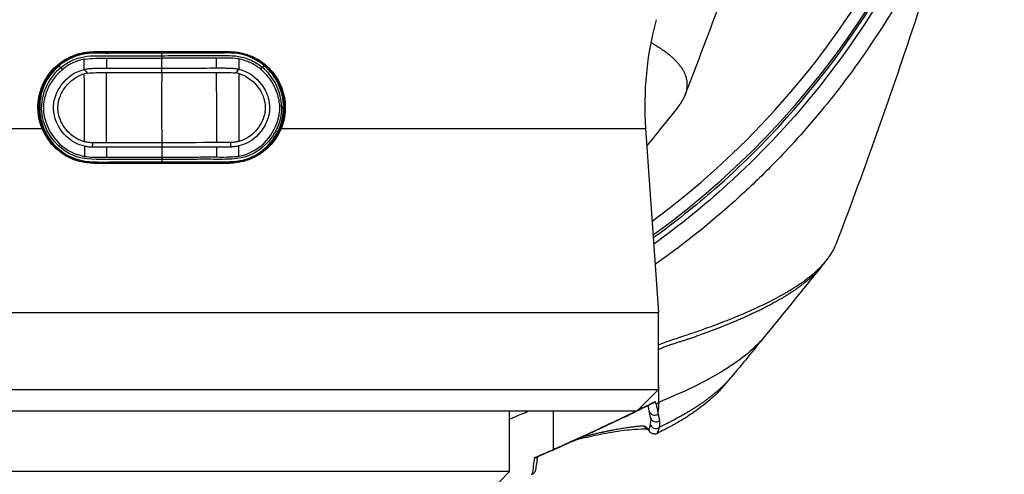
# Model space of a CAD drawing. Header units: millimetres. Extents: x 0 to 5219, y 0 to 2970.
# Tile 122 of 237: x 992 to 1081, y 2429 to 2470. Entities that reach past the tile are written whole.
import ezdxf

# ---------------------------------------------------------------- set-up
doc = ezdxf.new("R2010")
doc.units = ezdxf.units.MM
doc.header["$LTSCALE"] = 0.2

# ---------------------------------------------------------------- blocks, each defined once
blk = doc.blocks.new('A$Cb836f6ea')
for p, q in [((6.15, -232.5), (-6.15, -232.5)), ((-0.004, -232.631), (-0.011, -232.631)), ((46.242, -233.012), (46.242, -233.012)), ((-10.878, -237.561), (-11.045, -237.561)), ((11.04, -237.525), (10.872, -237.525)), ((-43.834, -239.456), (-10.826, -239.456)), ((10.826, -239.456), (43.834, -239.456)), ((43.834, -239.456), (45, -256.134)), ((-6.15, -242.6), (6.15, -242.6)), ((49.125, -248.416), (49.125, -248.416)), ((47.33, -249.84), (47.33, -249.84)), ((45.575, -251.151), (45.575, -251.151)), ((-45, -256.134), (45, -256.134)), ((45, -263.114), (45, -256.134)), ((54.614, -258.305), (54.613, -258.306)), ((-45, -263.114), (45, -263.114)), ((43.064, -265.05), (45, -263.114)), ((45.036, -263.746), (45.036, -263.746)), ((44.064, -264.514), (44.063, -264.513)), ((45.028, -264.046), (45.028, -264.046)), ((45.029, -264.028), (45.029, -264.028)), ((-43.064, -265.05), (43.064, -265.05)), ((31.5, -270.55), (31.5, -265.05)), ((32.261, -265.476), (32.261, -265.475)), ((32.265, -265.475), (32.265, -265.474)), ((32.475, -265.388), (32.475, -265.386)), ((32.974, -265.176), (32.974, -265.179)), ((35.481, -268.542), (35.481, -265.05)), ((35.481, -268.326), (35.481, -268.326)), ((34.043, -269.176), (34.043, -269.177)), ((31.5, -270.55), (-31.5, -270.55)), ((30.5, -271.55), (31.5, -270.55))]:
    blk.add_line(p, q)
for centre, radius, start, end in [((0, -187.5), 76, 305.84798, 39.07552), ((0, -187.5), 74.928, 306.35851, 38.0549), ((73.761, -237.364), 30, 165, 184), ((-3, -234.55), 1.5, 174.13023, 174.13301), ((3, -234.55), 1.5, 6.43785, 6.44002), ((-6.35, -237.55), 1, 130.16896, 130.17143), ((-6.35, -237.55), 0.784, 145.34844, 145.35188), ((6.35, -237.55), 0.784, 35.56042, 35.56376), ((-3, -240.55), 1.5, 187.82363, 187.85169), ((0, -237.05), 5.7, 220.52431, 220.53811), ((0, -237.05), 5.7, 319.65096, 319.66453), ((3, -240.55), 1.5, 352.71867, 352.74687)]:
    blk.add_arc(centre, radius, start, end)
for centre, major_axis, ratio, start_param, end_param in [((-37.208, -159.752), (97.902, -73.775), 0.787294, 6.21684, 6.375524), ((-6.943, -234.166), (0.251, -0.316), 0.0374, 4.493693, 5.810616), ((-6.566, -239.279), (0.47, 4.847), 0.710711, 0.181304, 0.260667), ((0.005, -234.076), (0.005, -0.357), 0.003776, 0.498716, 1.824805), ((6.915, -234.134), (0.245, 0.321), 0.075438, 3.612818, 4.930109), ((6.566, -239.257), (-0.486, 4.846), 0.710711, 6.022517, 6.101881), ((-40.722, -148.366), (95.326, -92.283), 0.756233, 6.221293, 6.312796), ((-6.289, -241.076), (0.024, 0.358), 0.119275, 4.493179, 5.819857), ((0.013, -241.061), (-0.001, 0.355), 0.003264, 0.504073, 1.825381), ((6.299, -241.055), (0.027, -0.358), 0.131782, 3.604181, 4.930859), ((-6.988, -239.72), (-0.015, 9.199), 0.000256, 1.717508, 1.81944), ((0.065, -242.66), (-41.434, 0.114), 0.03628, 4.834741, 4.865555), ((-4.976, -239.823), (-0.013, 9.195), 0.001532, 1.716105, 1.816012), ((-0.061, -242.675), (-41.488, -0.253), 0.036589, 4.559242, 4.590015), ((4.978, -239.806), (0.018, -9.195), 0.001532, 1.32558, 1.425488), ((6.989, -239.697), (-0.015, 9.199), 0.000256, 4.463745, 4.565677), ((-20.581, -207.291), (65.61, -60.228), 0.10638, 0.225742, 0.23392), ((30.902, -244.856), (17.964, -16.183), 0.875284, 6.03291, 6.045125), ((44.649, -264.945), (0.492, 0.086), 0.9697, 3.15269, 3.152875), ((44.649, -264.945), (0.492, 0.086), 0.9697, 3.152875, 5.217267), ((44.768, -265.547), (-0.49, -0.101), 0.97567, 6.283184, 8.336182), ((-55.779, -275.941), (100.197, 8.606), 0.088053, 0.068776, 0.110016), ((44.74, -266.159), (0.488, -0.109), 0.960326, 3.569201, 5.604723), ((35.001, -267.705), (0.408, -0.913), 0.344075, 6.282918, 6.568945)]:
    blk.add_ellipse(centre, major_axis=major_axis, ratio=ratio, start_param=start_param, end_param=end_param)
for points, knots in [([(75.848, -192.306), (75.873, -192.46), (75.899, -192.623), (75.924, -192.794), (76.019, -193.425), (76.114, -194.173), (76.189, -195.038), (76.305, -196.388), (76.318, -197.38), (76.318, -198.01), (76.318, -198.656), (76.304, -199.644), (76.189, -200.97), (76.109, -201.888), (76.01, -202.63), (75.925, -203.197), (75.881, -203.484), (75.842, -203.726), (75.809, -203.923), (75.705, -204.543), (75.585, -205.164), (75.453, -205.785), (75.376, -206.146), (75.295, -206.507), (75.211, -206.868), (75.035, -207.621), (74.908, -208.108), (74.849, -208.333), (74.724, -208.812), (74.591, -209.298), (74.451, -209.792), (74.319, -210.255), (74.183, -210.718), (74.042, -211.18), (73.593, -212.654), (73.098, -214.123), (72.557, -215.584), (71.846, -217.501), (71.056, -219.404), (70.182, -221.287), (68.435, -225.055), (66.352, -228.747), (63.908, -232.319), (63.365, -233.113), (62.79, -233.921), (62.179, -234.743), (61.491, -235.669), (60.758, -236.613), (59.975, -237.57), (57.92, -240.082), (56.336, -241.719), (55.486, -242.59), (54.487, -243.614), (53.45, -244.619), (52.374, -245.604), (50.023, -247.756), (47.487, -249.81), (44.762, -251.733), (44.74, -251.748), (44.718, -251.764), (44.696, -251.78)], [-0.5296995, -0.5296995, -0.5296995, -0.5296995, -0.5266987, -0.5266987, -0.5266987, -0.515625, -0.515625, -0.515625, -0.5, -0.5, -0.5, -0.484375, -0.484375, -0.484375, -0.4739987, -0.4739987, -0.4739987, -0.46875, -0.46875, -0.46875, -0.4588678, -0.4588678, -0.4588678, -0.453125, -0.453125, -0.453125, -0.4453125, -0.4453125, -0.4453125, -0.4375, -0.4375, -0.4375, -0.4300483, -0.4300483, -0.4300483, -0.40625, -0.40625, -0.40625, -0.375, -0.375, -0.375, -0.3125, -0.3125, -0.3125, -0.2978036, -0.2978036, -0.2978036, -0.28125, -0.28125, -0.28125, -0.25, -0.25, -0.25, -0.2303717, -0.2303717, -0.2303717, -0.1875, -0.1875, -0.1875, -0.1873204, -0.1873204, -0.1873204, -0.1873204]), ([(58.253, -204.272), (58.252, -204.276), (58.251, -204.281), (58.246, -204.299), (58.242, -204.313), (58.226, -204.367), (58.215, -204.407), (58.168, -204.569), (58.134, -204.691), (57.994, -205.176), (57.889, -205.54), (57.467, -206.993), (57.145, -208.08), (55.839, -212.413), (54.818, -215.631), (51.765, -224.804), (49.635, -230.682), (47.393, -236.44)], [0, 0, 0, 0, 0.001443, 0.001443, 0.005773, 0.005773, 0.018764, 0.018764, 0.057734, 0.057734, 0.174647, 0.174647, 0.525396, 0.525396, 1.5779, 1.5779, 3.556094, 3.556094, 3.556094, 3.556094]), ([(74.225, -205.373), (74.163, -205.638), (74.101, -205.902), (73.953, -206.508), (73.867, -206.849), (73.665, -207.632), (73.547, -208.073), (73.182, -209.389), (72.922, -210.266), (72.06, -212.988), (71.399, -214.828), (69.231, -220.202), (67.508, -223.7), (61.797, -233.297), (57.068, -239.243), (49.085, -246.493), (46.858, -248.293), (44.568, -249.944)], [-10.794601, -10.794601, -10.794601, -10.794601, -10.700272, -10.700272, -10.578462, -10.578462, -10.421195, -10.421195, -10.108787, -10.108787, -9.443961, -9.443961, -8.149298, -8.149298, -5.793129, -5.793129, -4.926139, -4.926139, -4.926139, -4.926139]), ([(74.221, -210.585), (72.973, -214.799), (71.56, -219.45), (68.351, -229.514), (66.489, -235.059), (63.405, -243.711), (62.247, -246.858), (61.06, -249.974)], [0, 0, 0, 0, 1.472101, 1.472101, 3.27492, 3.27492, 4.313544, 4.313544, 4.313544, 4.313544]), ([(44.308, -231.659), (44.358, -231.687), (44.408, -231.716), (44.456, -231.744), (44.686, -231.879), (44.903, -232.014), (45.109, -232.15), (45.212, -232.218), (45.312, -232.286), (45.41, -232.355), (45.507, -232.423), (45.602, -232.492), (45.693, -232.561), (45.739, -232.595), (45.783, -232.63), (45.828, -232.665), (45.872, -232.699), (45.915, -232.734), (45.958, -232.768), (46.041, -232.836), (46.12, -232.903), (46.197, -232.971), (46.199, -232.973), (46.201, -232.975), (46.203, -232.977), (46.282, -233.047), (46.357, -233.117), (46.429, -233.187), (46.501, -233.257), (46.57, -233.327), (46.635, -233.397), (46.668, -233.432), (46.7, -233.467), (46.73, -233.502), (46.761, -233.538), (46.791, -233.573), (46.82, -233.608), (46.878, -233.679), (46.934, -233.749), (46.986, -233.82), (47.016, -233.861), (47.046, -233.903), (47.074, -233.945), (47.074, -233.946), (47.075, -233.946), (47.076, -233.947), (47.084, -233.96), (47.103, -233.989), (47.131, -234.032), (47.152, -234.065), (47.178, -234.107), (47.207, -234.157), (47.222, -234.184), (47.239, -234.214), (47.256, -234.246), (47.274, -234.279), (47.292, -234.315), (47.311, -234.353), (47.324, -234.38), (47.337, -234.407), (47.35, -234.437), (47.354, -234.445), (47.357, -234.452), (47.361, -234.46), (47.397, -234.542), (47.424, -234.614), (47.445, -234.675), (47.497, -234.825), (47.514, -234.91), (47.519, -234.931), (47.532, -234.989), (47.543, -235.047), (47.552, -235.105), (47.563, -235.177), (47.57, -235.249), (47.575, -235.32), (47.576, -235.352), (47.578, -235.384), (47.578, -235.416), (47.579, -235.456), (47.579, -235.496), (47.578, -235.535), (47.577, -235.581), (47.574, -235.627), (47.571, -235.672), (47.564, -235.754), (47.555, -235.995), (47.41, -236.396), (47.407, -236.403), (47.405, -236.41), (47.402, -236.417), (47.298, -236.696), (47.15, -236.975), (46.959, -237.252), (46.891, -237.351), (46.817, -237.449), (46.738, -237.548)], [0.5251353, 0.5251353, 0.5251353, 0.5251353, 0.528903, 0.528903, 0.528903, 0.5465624, 0.5465624, 0.5465624, 0.555392, 0.555392, 0.555392, 0.5642217, 0.5642217, 0.5642217, 0.5686366, 0.5686366, 0.5686366, 0.5730514, 0.5730514, 0.5730514, 0.5816327, 0.5816327, 0.5816327, 0.5818813, 0.5818813, 0.5818813, 0.5907202, 0.5907202, 0.5907202, 0.5995591, 0.5995591, 0.5995591, 0.6039786, 0.6039786, 0.6039786, 0.6083981, 0.6083981, 0.6083981, 0.6172371, 0.6172371, 0.6172371, 0.622449, 0.622449, 0.622449, 0.6229413, 0.6229413, 0.6229413, 0.6298917, 0.6298917, 0.6298917, 0.6351416, 0.6351416, 0.6351416, 0.6379546, 0.6379546, 0.6379546, 0.6408496, 0.6408496, 0.6408496, 0.6428571, 0.6428571, 0.6428571, 0.6433986, 0.6433986, 0.6433986, 0.6491487, 0.6491487, 0.6491487, 0.6632653, 0.6632653, 0.6632653, 0.6704637, 0.6704637, 0.6704637, 0.6793393, 0.6793393, 0.6793393, 0.6833065, 0.6833065, 0.6833065, 0.6882149, 0.6882149, 0.6882149, 0.6938776, 0.6938776, 0.6938776, 0.7239727, 0.7239727, 0.7239727, 0.7244898, 0.7244898, 0.7244898, 0.7589042, 0.7589042, 0.7589042, 0.771177, 0.771177, 0.771177, 0.771177]), ([(7.277, -242.433), (7.538, -242.379), (7.794, -242.305), (8.651, -241.938), (9.204, -241.557), (10.6, -240.146), (11.152, -238.838), (11.138, -237.51), (11.124, -236.062), (10.475, -234.622), (8.81, -233.227), (8.155, -232.882), (6.757, -232.499), (6.022, -232.513), (4.575, -232.541), (3.851, -232.524), (2.402, -232.526), (1.678, -232.528), (-0.494, -232.531), (-1.944, -232.532), (-4.117, -232.537), (-4.841, -232.552), (-6.291, -232.53), (-7.026, -232.558), (-9.09, -233.24), (-10.248, -234.322), (-11.32, -237.015), (-11.248, -238.594), (-9.902, -241.158), (-8.671, -242.178), (-7.252, -242.46), (-7.252, -242.46), (-7.252, -242.46), (-6.913, -242.527), (-6.567, -242.56), (-6.222, -242.58)], [-6.828206, -6.828206, -6.828206, -6.828206, -6.019079, -6.019079, -4.012719, -4.012719, 0, 0, 0, 4.394284, 4.394284, 6.591426, 6.591426, 8.788568, 8.788568, 10.98571, 10.98571, 13.182851, 13.182851, 17.577135, 17.577135, 19.774277, 19.774277, 21.971419, 21.971419, 26.365703, 26.365703, 30.759987, 30.759987, 35.15427, 35.15427, 35.154322, 35.154322, 35.154322, 36.2034, 36.2034, 36.2034, 36.2034]), ([(-10.826, -239.456), (-10.976, -239.09), (-11.082, -238.706), (-11.206, -237.897), (-11.217, -237.476), (-11.117, -236.453), (-10.949, -235.869), (-10.411, -234.767), (-10.034, -234.264), (-9.089, -233.389), (-8.511, -233.035), (-7.328, -232.605), (-6.744, -232.5), (-6.15, -232.5)], [-1.021933, -1.021933, -1.021933, -1.021933, -0.901656, -0.901656, -0.77532, -0.77532, -0.592764, -0.592764, -0.401504, -0.401504, -0.194517, -0.194517, -0.014376, -0.014376, -0.014376, -0.014376]), ([(-0.011, -232.631), (-0.013, -232.631), (-0.817, -232.632), (-2.422, -232.634), (-4.02, -232.638), (-5.608, -232.659), (-6.407, -232.573), (-7.967, -232.919), (-8.707, -233.279), (-9.317, -233.8)], [-137.742306, -137.742306, -137.742306, -137.742306, -137.735239, -135.362241, -132.989243, -132.989243, -130.616244, -130.616244, -128.243246, -128.243246, -128.243246, -128.243246]), ([(-1.345, -232.532), (-2.027, -232.533), (-2.71, -232.534), (-4.117, -232.537), (-4.841, -232.552), (-6.291, -232.53), (-7.026, -232.557), (-7.986, -232.875), (-8.25, -232.99), (-8.502, -233.126)], [15.507302, 15.507302, 15.507302, 15.507302, 17.577135, 17.577135, 19.774277, 19.774277, 21.971419, 21.971419, 22.840836, 22.840836, 22.840836, 22.840836]), ([(9.299, -233.769), (8.688, -233.25), (7.946, -232.893), (6.385, -232.552), (5.586, -232.641), (3.998, -232.625), (2.4, -232.626), (0.797, -232.63), (-0.004, -232.631)], [-92.14105, -92.14105, -92.14105, -92.14105, -89.768052, -89.768052, -87.395054, -87.395054, -85.022055, -82.649057, -82.649057, -82.649057, -82.649057]), ([(3.316, -232.525), (3.253, -232.525), (3.19, -232.525), (2.533, -232.526), (1.939, -232.527), (1.346, -232.528)], [10.794223, 10.794223, 10.794223, 10.794223, 10.98571, 10.98571, 12.786968, 12.786968, 12.786968, 12.786968]), ([(10.725, -239.52), (10.999, -238.888), (11.145, -238.202), (11.138, -237.51), (11.124, -236.062), (10.475, -234.622), (8.81, -233.227), (8.155, -232.882), (6.757, -232.499), (6.022, -232.513), (4.743, -232.538), (4.186, -232.53), (3.63, -232.527)], [-2.090383, -2.090383, -2.090383, -2.090383, 0, 0, 0, 4.394284, 4.394284, 6.591426, 6.591426, 8.788568, 8.788568, 10.476306, 10.476306, 10.476306, 10.476306]), ([(6.15, -232.5), (6.528, -232.5), (6.903, -232.542), (7.705, -232.724), (8.125, -232.881), (9.099, -233.398), (9.616, -233.818), (10.446, -234.82), (10.761, -235.39), (11.138, -236.568), (11.219, -237.152), (11.174, -238.334), (11.048, -238.914), (10.826, -239.456)], [-1.008807, -1.008807, -1.008807, -1.008807, -0.894314, -0.894314, -0.757357, -0.757357, -0.553933, -0.553933, -0.356896, -0.356896, -0.180196, -0.180196, -0.002003, -0.002003, -0.002003, -0.002003]), ([(-9.123, -233.938), (-8.821, -233.685), (-8.488, -233.474), (-8.134, -233.308), (-7.779, -233.141), (-7.404, -233.021), (-7.02, -232.953), (-6.254, -232.817), (-5.474, -232.881), (-4.697, -232.875), (-3.922, -232.869), (-3.144, -232.867), (-2.365, -232.865), (-2.36, -232.865), (-2.355, -232.865), (-2.35, -232.865), (-1.576, -232.862), (-0.799, -232.862), (-0.024, -232.86), (-0.015, -232.86), (-0.006, -232.86), (0.003, -232.86)], [-37.039421, -37.039421, -37.039421, -37.039421, -35.852961, -35.852961, -35.852961, -34.66644, -34.66644, -34.66644, -32.296832, -32.296832, -32.296832, -29.935323, -29.935323, -29.935323, -29.920458, -29.920458, -29.920458, -27.574383, -27.574383, -27.574383, -27.547428, -27.547428, -27.547428, -27.547428]), ([(-7.001, -233.18), (-7.342, -233.238), (-7.675, -233.347), (-7.991, -233.491), (-8.006, -233.498), (-8.022, -233.506), (-8.037, -233.513), (-8.367, -233.668), (-8.681, -233.863), (-8.959, -234.101)], [-33.655651, -33.655651, -33.655651, -33.655651, -32.588177, -32.588177, -32.588177, -32.535769, -32.535769, -32.535769, -31.415738, -31.415738, -31.415738, -31.415738]), ([(-7.001, -233.18), (-6.967, -233.174), (-6.934, -233.169), (-6.9, -233.165), (-6.602, -233.124), (-6.303, -233.104), (-6.005, -233.097), (-5.673, -233.09), (-5.336, -233.093), (-5.001, -233.097)], [33.655801, 33.655801, 33.655801, 33.655801, 33.760753, 33.760753, 33.760753, 34.688313, 34.688313, 34.688313, 35.720545, 35.720545, 35.720545, 35.720545]), ([(-5.001, -233.097), (-4.17, -233.105), (-3.337, -233.098), (-1.665, -233.095), (-0.828, -233.092), (0.009, -233.089)], [35.720722, 35.720722, 35.720722, 35.720722, 38.259702, 38.259702, 40.798702, 40.798702, 40.798702, 40.798702]), ([(0.009, -233.089), (0.004, -233.19), (0, -233.29), (-0.003, -233.391), (-0.006, -233.527), (-0.005, -233.663), (-0.002, -233.799), (0, -233.862), (0.002, -233.924), (0.005, -233.986)], [-1.0896743, -1.0896743, -1.0896743, -1.0896743, -0.7634499, -0.7634499, -0.7634499, -0.3184296, -0.3184296, -0.3184296, -0.1133023, -0.1133023, -0.1133023, -0.1133023]), ([(0.003, -232.86), (0.784, -232.859), (1.564, -232.859), (2.344, -232.858), (3.123, -232.857), (3.901, -232.856), (4.676, -232.859), (4.679, -232.859), (4.683, -232.859), (4.686, -232.859), (5.457, -232.862), (6.23, -232.798), (6.992, -232.928), (6.997, -232.928), (7.002, -232.929), (7.007, -232.93), (7.39, -232.997), (7.764, -233.117), (8.117, -233.282), (8.471, -233.447), (8.808, -233.654), (9.105, -233.907)], [27.547428, 27.547428, 27.547428, 27.547428, 29.915632, 29.915632, 29.915632, 32.28311, 32.28311, 32.28311, 32.293424, 32.293424, 32.293424, 34.650769, 34.650769, 34.650769, 34.666423, 34.666423, 34.666423, 35.852922, 35.852922, 35.852922, 37.039421, 37.039421, 37.039421, 37.039421]), ([(4.981, -233.081), (4.156, -233.091), (3.329, -233.087), (1.671, -233.089), (0.84, -233.089), (0.009, -233.089)], [35.720723, 35.720723, 35.720723, 35.720723, 38.259702, 38.259702, 40.798705, 40.798705, 40.798705, 40.798705]), ([(6.981, -233.157), (6.947, -233.151), (6.914, -233.146), (6.88, -233.142), (6.582, -233.102), (6.284, -233.083), (5.983, -233.078), (5.648, -233.073), (5.316, -233.076), (4.981, -233.081)], [33.655801, 33.655801, 33.655801, 33.655801, 33.760716, 33.760716, 33.760716, 34.688162, 34.688162, 34.688162, 35.720545, 35.720545, 35.720545, 35.720545]), ([(8.942, -234.071), (8.906, -234.038), (8.868, -234.007), (8.782, -233.941), (8.73, -233.904), (8.613, -233.821), (8.532, -233.767), (8.381, -233.676), (8.32, -233.641), (8.181, -233.566), (8.101, -233.526), (7.739, -233.357), (7.38, -233.223), (6.981, -233.157)], [0, 0, 0, 0, 0.0146911, 0.0146911, 0.0270405, 0.0270405, 0.0580232, 0.0580232, 0.077436, 0.077436, 0.1037284, 0.1037284, 0.1923821, 0.1923821, 0.1923821, 0.1923821]), ([(-9.317, -233.8), (-9.872, -234.271), (-10.306, -234.855), (-10.89, -236.132), (-11.047, -236.844), (-11.045, -237.561)], [-128.243246, -128.243246, -128.243246, -128.243246, -126.101245, -126.101245, -123.959245, -123.959245, -123.959245, -123.959245]), ([(-9.123, -233.938), (-9.663, -234.387), (-10.105, -234.947), (-10.401, -235.561), (-10.403, -235.567), (-10.406, -235.573), (-10.409, -235.578), (-10.556, -235.886), (-10.67, -236.213), (-10.751, -236.549), (-10.83, -236.88), (-10.876, -237.22), (-10.878, -237.561)], [37.039421, 37.039421, 37.039421, 37.039421, 39.181422, 39.181422, 39.181422, 39.2015, 39.2015, 39.2015, 40.272392, 40.272392, 40.272392, 41.323422, 41.323422, 41.323422, 41.323422]), ([(-8.959, -234.101), (-9.288, -234.373), (-9.585, -234.686), (-10.083, -235.372), (-10.279, -235.743), (-10.569, -236.532), (-10.672, -236.949), (-10.734, -237.796), (-10.676, -238.226), (-10.327, -239.473), (-9.871, -240.245), (-8.621, -241.431), (-7.827, -241.844), (-6.987, -241.983)], [-31.415738, -31.415738, -31.415738, -31.415738, -30.087278, -30.087278, -28.758819, -28.758819, -27.43036, -27.43036, -26.101901, -26.101901, -23.444982, -23.444982, -20.788547, -20.788547, -20.788547, -20.788547]), ([(-6.988, -241.065), (-7.58, -240.925), (-8.137, -240.632), (-8.585, -240.215), (-9.217, -239.627), (-9.659, -238.822), (-9.769, -237.968), (-9.814, -237.614), (-9.793, -237.258), (-9.716, -236.912), (-9.607, -236.421), (-9.388, -235.953), (-9.091, -235.547), (-8.585, -234.854), (-7.855, -234.291), (-7.009, -234.103)], [-16.234798, -16.234798, -16.234798, -16.234798, -14.441202, -14.441202, -14.441202, -11.916208, -11.916208, -11.916208, -10.870941, -10.870941, -10.870941, -9.390513, -9.390513, -9.390513, -6.865662, -6.865662, -6.865662, -6.865662]), ([(-9.271, -238.4), (-9.327, -238.213), (-9.364, -238.02), (-9.418, -237.419), (-9.355, -237.013), (-9.219, -236.63), (-9.094, -236.278), (-8.906, -235.945), (-8.485, -235.411), (-8.264, -235.193), (-8.018, -235.01), (-7.711, -234.782), (-7.366, -234.608), (-6.999, -234.51)], [-12.546701, -12.546701, -12.546701, -12.546701, -11.915365, -11.915365, -10.602154, -10.602154, -10.602154, -9.390513, -9.390513, -8.401614, -8.401614, -8.401614, -7.169137, -7.169137, -7.169137, -7.169137]), ([(-7.009, -234.103), (-6.89, -234.08), (-6.78, -234.062), (-6.669, -234.047), (-6.558, -234.032), (-6.447, -234.021), (-6.336, -234.014), (-6.225, -234.007), (-6.114, -234.004), (-6.002, -234.001), (-5.891, -233.998), (-5.78, -233.996), (-5.669, -233.994), (-5.557, -233.992), (-5.446, -233.991), (-5.334, -233.99), (-5.313, -233.99), (-5.292, -233.99), (-5.27, -233.99), (-5.18, -233.989), (-5.09, -233.988), (-5, -233.988)], [-6.865662, -6.865662, -6.865662, -6.865662, -6.53091, -6.53091, -6.53091, -6.199058, -6.199058, -6.199058, -5.869205, -5.869205, -5.869205, -5.540502, -5.540502, -5.540502, -5.212131, -5.212131, -5.212131, -5.149247, -5.149247, -5.149247, -4.883582, -4.883582, -4.883582, -4.883582]), ([(-6.989, -240.652), (-6.989, -240.482), (-6.989, -240.311), (-6.99, -240.138), (-6.991, -239.335), (-6.992, -238.493), (-6.994, -237.647), (-6.994, -237.634), (-6.994, -237.62), (-6.994, -237.606), (-6.995, -236.774), (-6.996, -235.938), (-6.998, -235.124), (-6.998, -234.918), (-6.998, -234.713), (-6.999, -234.51)], [1.992945, 1.992945, 1.992945, 1.992945, 2.541442, 2.541442, 2.541442, 5.082989, 5.082989, 5.082989, 5.1247, 5.1247, 5.1247, 7.624618, 7.624618, 7.624618, 8.25646, 8.25646, 8.25646, 8.25646]), ([(-6.724, -234.451), (-6.17, -234.378), (-5.61, -234.395), (-5.034, -234.396), (-5.016, -234.396), (-4.999, -234.396)], [-6.865662, -6.865662, -6.865662, -6.865662, -5.149247, -5.149247, -5.096195, -5.096195, -5.096195, -5.096195]), ([(-5, -233.988), (-4.585, -233.988), (-4.169, -233.992), (-3.338, -233.994), (-2.914, -233.993), (-1.668, -233.991), (-0.832, -233.988), (0.005, -233.986)], [-0.4984902, -0.4984902, -0.4984902, -0.4984902, -0.3746356, -0.3746356, -0.2508217, -0.2508217, -0.0000001, -0.0000001, -0.0000001, -0.0000001]), ([(-4.999, -234.396), (-4.457, -234.397), (-3.913, -234.397), (-3.369, -234.396), (-2.245, -234.395), (-1.118, -234.391), (0.01, -234.389)], [-5.096168, -5.096168, -5.096168, -5.096168, -3.432831, -3.432831, -3.432831, 0, 0, 0, 0]), ([(-4.989, -240.756), (-4.99, -240.272), (-4.991, -239.781), (-4.992, -239.282), (-4.993, -238.714), (-4.994, -238.135), (-4.995, -237.546), (-4.996, -236.729), (-4.997, -235.893), (-4.998, -235.036), (-4.999, -234.824), (-4.999, -234.611), (-4.999, -234.396)], [1.942734, 1.942734, 1.942734, 1.942734, 3.510907, 3.510907, 3.510907, 5.294969, 5.294969, 5.294969, 7.771433, 7.771433, 7.771433, 8.384461, 8.384461, 8.384461, 8.384461]), ([(0.01, -234.389), (0.006, -234.968), (0.003, -235.538), (0.002, -236.099), (-0.002, -237.556), (0.002, -238.953), (0.009, -240.29), (0.01, -240.444), (0.011, -240.598), (0.011, -240.75)], [0.073579, 0.073579, 0.073579, 0.073579, 1.773456, 1.773456, 1.773456, 6.187837, 6.187837, 6.187837, 6.697304, 6.697304, 6.697304, 6.697304]), ([(0.005, -233.986), (0.832, -233.985), (1.664, -233.985), (2.91, -233.983), (3.334, -233.983), (4.156, -233.979), (4.569, -233.973), (4.982, -233.972)], [-0.4980541, -0.4980541, -0.4980541, -0.4980541, -0.2482966, -0.2482966, -0.1249533, -0.1249533, -0.0001115, -0.0001115, -0.0001115, -0.0001115]), ([(0.01, -234.389), (0.571, -234.388), (1.131, -234.388), (1.692, -234.387), (2.252, -234.387), (2.812, -234.386), (3.371, -234.385), (3.909, -234.384), (4.447, -234.382), (4.983, -234.38)], [0, 0, 0, 0, 1.709554, 1.709554, 1.709554, 3.419104, 3.419104, 3.419104, 5.066451, 5.066451, 5.066451, 5.066451]), ([(4.982, -233.972), (5.075, -233.972), (5.167, -233.972), (5.259, -233.972), (5.279, -233.972), (5.298, -233.973), (5.317, -233.973), (5.428, -233.973), (5.54, -233.974), (5.651, -233.976), (5.763, -233.977), (5.874, -233.979), (5.985, -233.981), (6.096, -233.984), (6.208, -233.986), (6.318, -233.993), (6.43, -233.999), (6.541, -234.01), (6.651, -234.025), (6.763, -234.039), (6.873, -234.057), (6.991, -234.08)], [4.856578, 4.856578, 4.856578, 4.856578, 5.128657, 5.128657, 5.128657, 5.185049, 5.185049, 5.185049, 5.513346, 5.513346, 5.513346, 5.841966, 5.841966, 5.841966, 6.171736, 6.171736, 6.171736, 6.503514, 6.503514, 6.503514, 6.83821, 6.83821, 6.83821, 6.83821]), ([(4.983, -234.38), (5.003, -234.38), (5.023, -234.38), (5.6, -234.376), (6.157, -234.358), (6.708, -234.429)], [5.06648, 5.06648, 5.06648, 5.06648, 5.128657, 5.128657, 6.83821, 6.83821, 6.83821, 6.83821]), ([(4.993, -240.739), (4.993, -240.256), (4.992, -239.765), (4.992, -239.266), (4.991, -238.697), (4.99, -238.118), (4.989, -237.53), (4.988, -236.713), (4.986, -235.877), (4.984, -235.02), (4.984, -234.808), (4.983, -234.594), (4.983, -234.38)], [1.942734, 1.942734, 1.942734, 1.942734, 3.510907, 3.510907, 3.510907, 5.294969, 5.294969, 5.294969, 7.771433, 7.771433, 7.771433, 8.384461, 8.384461, 8.384461, 8.384461]), ([(6.984, -234.486), (6.983, -234.69), (6.984, -234.895), (6.984, -235.101), (6.985, -235.915), (6.987, -236.751), (6.988, -237.583), (6.988, -237.597), (6.988, -237.611), (6.988, -237.624), (6.99, -238.47), (6.991, -239.312), (6.992, -240.115), (6.993, -240.288), (6.993, -240.459), (6.993, -240.629)], [-8.25646, -8.25646, -8.25646, -8.25646, -7.624618, -7.624618, -7.624618, -5.1247, -5.1247, -5.1247, -5.082989, -5.082989, -5.082989, -2.541442, -2.541442, -2.541442, -1.992945, -1.992945, -1.992945, -1.992945]), ([(6.984, -234.486), (7.645, -234.662), (8.234, -235.087), (8.661, -235.623), (8.895, -235.916), (9.084, -236.248), (9.211, -236.6), (9.244, -236.692), (9.273, -236.785), (9.297, -236.879)], [7.141582, 7.141582, 7.141582, 7.141582, 9.362054, 9.362054, 9.362054, 10.573628, 10.573628, 10.573628, 10.889931, 10.889931, 10.889931, 10.889931]), ([(6.991, -234.08), (7.838, -234.265), (8.57, -234.826), (9.079, -235.516), (9.377, -235.922), (9.598, -236.39), (9.708, -236.88), (9.786, -237.225), (9.809, -237.582), (9.764, -237.936), (9.657, -238.791), (9.218, -239.596), (8.588, -240.186), (8.141, -240.605), (7.585, -240.9), (6.994, -241.042)], [6.83821, 6.83821, 6.83821, 6.83821, 9.362067, 9.362067, 9.362067, 10.842339, 10.842339, 10.842339, 11.887217, 11.887217, 11.887217, 14.411544, 14.411544, 14.411544, 16.204654, 16.204654, 16.204654, 16.204654]), ([(6.995, -241.96), (7.835, -241.818), (8.628, -241.402), (9.874, -240.212), (10.328, -239.439), (10.672, -238.191), (10.729, -237.76), (10.665, -236.914), (10.56, -236.497), (10.267, -235.709), (10.07, -235.339), (9.57, -234.655), (9.272, -234.342), (8.942, -234.071)], [20.788547, 20.788547, 20.788547, 20.788547, 23.444982, 23.444982, 26.101901, 26.101901, 27.43036, 27.43036, 28.758819, 28.758819, 30.087278, 30.087278, 31.415738, 31.415738, 31.415738, 31.415738]), ([(10.872, -237.525), (10.869, -237.184), (10.822, -236.844), (10.742, -236.514), (10.66, -236.178), (10.544, -235.851), (10.397, -235.544), (10.394, -235.538), (10.391, -235.532), (10.388, -235.527), (10.09, -234.913), (9.647, -234.355), (9.105, -233.907)], [-41.323422, -41.323422, -41.323422, -41.323422, -40.272392, -40.272392, -40.272392, -39.2015, -39.2015, -39.2015, -39.181422, -39.181422, -39.181422, -37.039421, -37.039421, -37.039421, -37.039421]), ([(11.04, -237.525), (11.039, -236.808), (10.88, -236.096), (10.585, -235.459), (10.291, -234.821), (9.855, -234.238), (9.299, -233.769)], [-96.425052, -96.425052, -96.425052, -96.425052, -94.283051, -94.283051, -94.283051, -92.14105, -92.14105, -92.14105, -92.14105]), ([(9.297, -236.879), (9.374, -237.177), (9.404, -237.485), (9.361, -237.989), (9.323, -238.182), (9.268, -238.369)], [10.889931, 10.889931, 10.889931, 10.889931, 11.886462, 11.886462, 12.517617, 12.517617, 12.517617, 12.517617]), ([(-11.045, -237.561), (-11.045, -237.92), (-10.918, -239.077), (-10.387, -240.153), (-9.12, -241.645), (-8.057, -242.267), (-6.662, -242.448), (-6.404, -242.47), (-6.145, -242.482), (-5.259, -242.525), (-4.365, -242.468), (-2.982, -242.481), (-2.492, -242.478), (-2.002, -242.475), (-1.912, -242.475), (-1.244, -242.473), (-0.572, -242.473), (0.01, -242.472), (0.012, -242.472)], [-123.959245, -123.959245, -123.959245, -123.959245, -122.889524, -120.519259, -120.519259, -117.078659, -117.078659, -116.300035, -116.300035, -116.300035, -113.638059, -113.638059, -112.182288, -112.182288, -112.182288, -111.916864, -110.197458, -110.190469, -110.190469, -110.190469, -110.190469]), ([(0.012, -242.262), (-1.123, -242.26), (-2.258, -242.269), (-4.52, -242.252), (-5.647, -242.32), (-7.884, -242.099), (-8.937, -241.516), (-10.426, -239.812), (-10.874, -238.686), (-10.878, -237.561)], [0, 0, 0, 0, 3.441683, 3.441683, 6.883366, 6.883366, 10.325049, 10.325049, 13.766731, 13.766731, 13.766731, 13.766731]), ([(0.012, -242.472), (0.59, -242.471), (1.257, -242.469), (1.923, -242.468), (2.012, -242.469), (2.503, -242.469), (2.993, -242.472), (4.376, -242.454), (5.27, -242.507), (6.155, -242.462), (6.414, -242.449), (6.672, -242.426), (8.067, -242.24), (9.128, -241.614), (10.39, -240.119), (10.917, -239.041), (11.04, -237.884), (11.04, -237.525)], [-110.190469, -110.190469, -110.190469, -110.190469, -108.47688, -108.211247, -108.211247, -108.211247, -106.754335, -106.754335, -104.09027, -104.09027, -104.09027, -103.311035, -103.311035, -99.867736, -99.867736, -97.495612, -96.425052, -96.425052, -96.425052, -96.425052]), ([(10.872, -237.525), (10.872, -237.532), (10.872, -237.538), (10.872, -237.544), (10.87, -237.892), (10.826, -238.242), (10.744, -238.584), (10.563, -239.336), (10.195, -240.045), (9.688, -240.63), (9.685, -240.633), (9.682, -240.637), (9.678, -240.641), (8.938, -241.49), (7.891, -242.073), (6.783, -242.187), (6.779, -242.187), (6.775, -242.188), (6.771, -242.188), (6.218, -242.244), (5.66, -242.255), (5.101, -242.255), (4.539, -242.255), (3.975, -242.243), (3.41, -242.25), (2.843, -242.257), (2.275, -242.257), (1.706, -242.258), (1.142, -242.259), (0.577, -242.261), (0.012, -242.262)], [-13.766731, -13.766731, -13.766731, -13.766731, -13.746995, -13.746995, -13.746995, -12.677572, -12.677572, -12.677572, -10.325221, -10.325221, -10.325221, -10.30933, -10.30933, -10.30933, -6.88347, -6.88347, -6.88347, -6.871665, -6.871665, -6.871665, -5.161042, -5.161042, -5.161042, -3.441356, -3.441356, -3.441356, -1.714274, -1.714274, -1.714274, 0, 0, 0, 0]), ([(-6.989, -240.652), (-7.498, -240.515), (-7.973, -240.251), (-8.776, -239.476), (-9.104, -238.961), (-9.271, -238.4)], [-16.152768, -16.152768, -16.152768, -16.152768, -14.440216, -14.440216, -12.546701, -12.546701, -12.546701, -12.546701]), ([(9.268, -238.369), (9.103, -238.931), (8.777, -239.447), (7.976, -240.225), (7.502, -240.491), (6.993, -240.629)], [12.517617, 12.517617, 12.517617, 12.517617, 14.410588, 14.410588, 16.122649, 16.122649, 16.122649, 16.122649]), ([(-6.15, -242.6), (-6.167, -242.6), (-6.183, -242.6), (-6.842, -242.593), (-7.522, -242.457), (-8.764, -241.923), (-9.327, -241.526), (-10.201, -240.628), (-10.576, -240.069), (-10.826, -239.456)], [0.7619559, 0.7619559, 0.7619559, 0.7619559, 0.7669666, 0.7669666, 0.9616852, 0.9616852, 1.1564038, 1.1564038, 1.3460511, 1.3460511, 1.3460511, 1.3460511]), ([(10.826, -239.456), (10.576, -240.069), (10.201, -240.628), (9.327, -241.526), (8.764, -241.923), (7.522, -242.457), (6.842, -242.593), (6.183, -242.6), (6.167, -242.6), (6.15, -242.6)], [0.1977937, 0.1977937, 0.1977937, 0.1977937, 0.387441, 0.387441, 0.5821596, 0.5821596, 0.7768781, 0.7768781, 0.7818888, 0.7818888, 0.7818888, 0.7818888]), ([(-6.249, -240.757), (-6.274, -240.757), (-6.3, -240.756), (-6.326, -240.754), (-6.437, -240.749), (-6.548, -240.738), (-6.658, -240.721), (-6.77, -240.704), (-6.88, -240.681), (-6.989, -240.652)], [-16.9650672, -16.9650672, -16.9650672, -16.9650672, -16.8814942, -16.8814942, -16.8814942, -16.518726, -16.518726, -16.518726, -16.1528025, -16.1528025, -16.1528025, -16.1528025]), ([(-4.989, -240.756), (-5.193, -240.756), (-5.404, -240.756), (-5.793, -240.756), (-6.061, -240.756), (-6.249, -240.757)], [0, 0, 0, 0, 0.0616854, 0.0616854, 0.1115163, 0.1115163, 0.1115163, 0.1115163]), ([(6.254, -240.737), (6.066, -240.736), (5.798, -240.737), (5.409, -240.738), (5.197, -240.739), (4.993, -240.739)], [0, 0, 0, 0, 0.0569111, 0.0569111, 0.1273668, 0.1273668, 0.1273668, 0.1273668]), ([(6.993, -240.629), (6.885, -240.658), (6.774, -240.681), (6.663, -240.699), (6.553, -240.716), (6.442, -240.728), (6.33, -240.733), (6.305, -240.735), (6.279, -240.736), (6.254, -240.737)], [16.1226828, 16.1226828, 16.1226828, 16.1226828, 16.4885012, 16.4885012, 16.4885012, 16.8511653, 16.8511653, 16.8511653, 16.9347143, 16.9347143, 16.9347143, 16.9347143]), ([(-6.253, -241.157), (-6.277, -241.157), (-6.301, -241.156), (-6.325, -241.155), (-6.436, -241.15), (-6.547, -241.14), (-6.658, -241.125), (-6.769, -241.11), (-6.879, -241.09), (-6.988, -241.065)], [-16.9650672, -16.9650672, -16.9650672, -16.9650672, -16.8938577, -16.8938577, -16.8938577, -16.565263, -16.565263, -16.565263, -16.2347997, -16.2347997, -16.2347997, -16.2347997]), ([(0.012, -241.151), (-0.824, -241.152), (-1.659, -241.153), (-2.701, -241.153), (-2.91, -241.153), (-3.274, -241.153), (-3.43, -241.153), (-4.054, -241.154), (-4.521, -241.155), (-4.988, -241.154)], [-0.5013435, -0.5013435, -0.5013435, -0.5013435, -0.2507469, -0.2507469, -0.1880948, -0.1880948, -0.1410476, -0.1410476, -0.0000391, -0.0000391, -0.0000391, -0.0000391]), ([(4.994, -241.138), (4.581, -241.139), (4.167, -241.14), (3.339, -241.142), (2.924, -241.143), (1.676, -241.147), (0.844, -241.149), (0.012, -241.151)], [-0.5003967, -0.5003967, -0.5003967, -0.5003967, -0.3749442, -0.3749442, -0.2498089, -0.2498089, 0, 0, 0, 0]), ([(6.994, -241.042), (6.885, -241.068), (6.775, -241.088), (6.664, -241.103), (6.553, -241.119), (6.442, -241.129), (6.331, -241.134), (6.307, -241.135), (6.283, -241.136), (6.259, -241.136)], [16.2046565, 16.2046565, 16.2046565, 16.2046565, 16.5350251, 16.5350251, 16.5350251, 16.8635253, 16.8635253, 16.8635253, 16.9347143, 16.9347143, 16.9347143, 16.9347143]), ([(-4.987, -242.055), (-4.43, -242.057), (-3.873, -242.048), (-3.315, -242.052), (-2.763, -242.055), (-2.211, -242.053), (-1.659, -242.052), (-1.107, -242.051), (-0.555, -242.053), (-0.003, -242.052), (0.002, -242.052), (0.007, -242.052), (0.012, -242.052)], [-18.712231, -18.712231, -18.712231, -18.712231, -16.997643, -16.997643, -16.997643, -15.300899, -15.300899, -15.300899, -13.604104, -13.604104, -13.604104, -13.589461, -13.589461, -13.589461, -13.589461]), ([(0.012, -242.052), (0.564, -242.051), (1.116, -242.048), (1.668, -242.046), (2.22, -242.045), (2.772, -242.046), (3.324, -242.041), (3.882, -242.036), (4.439, -242.043), (4.996, -242.039)], [13.589461, 13.589461, 13.589461, 13.589461, 15.291102, 15.291102, 15.291102, 16.992719, 16.992719, 16.992719, 18.712231, 18.712231, 18.712231, 18.712231]), ([(7.277, -242.433), (7.084, -242.472), (6.888, -242.5), (6.496, -242.541), (6.299, -242.554), (6.102, -242.564)], [0, 0, 0, 0, 0.0591657, 0.0591657, 0.1183326, 0.1183326, 0.1183326, 0.1183326]), ([(-6.222, -242.58), (-6.201, -242.579), (-6.179, -242.58), (-6.136, -242.582), (-6.115, -242.583), (-6.094, -242.584)], [-0.01285355, -0.01285355, -0.01285355, -0.01285355, -0.00642169, -0.00642169, 0, 0, 0, 0]), ([(-6.094, -242.584), (-4.061, -242.604), (-2.028, -242.569), (2.25, -242.558), (4.078, -242.59), (6.102, -242.564)], [-1.156807, -1.156807, -1.156807, -1.156807, -0.607264, -0.607264, 0, 0, 0, 0]), ([(45, -259.065), (45.423, -258.885), (45.713, -258.781), (45.902, -258.714), (46.21, -258.606), (46.394, -258.548), (46.471, -258.523), (46.657, -258.461), (46.874, -258.391), (47.121, -258.31), (47.513, -258.182), (47.753, -258.1), (47.852, -258.067), (47.904, -258.049), (47.956, -258.032), (48.007, -258.014), (48.088, -257.986), (48.169, -257.959), (48.249, -257.932), (48.3, -257.914), (48.44, -257.866), (48.665, -257.787), (48.905, -257.703), (49.201, -257.598), (49.548, -257.471), (49.869, -257.354), (50.184, -257.237), (50.493, -257.119), (50.652, -257.059), (50.894, -256.967), (51.215, -256.84), (51.565, -256.702), (52.008, -256.525), (52.526, -256.306), (53.731, -255.796), (54.395, -255.467), (54.668, -255.333), (55.305, -255.019), (55.903, -254.702), (56.458, -254.379), (56.572, -254.313), (56.684, -254.247), (56.795, -254.18), (57.133, -253.976), (57.749, -253.603), (58.475, -253.051), (59.022, -252.635), (59.494, -252.215), (59.884, -251.79), (59.891, -251.782), (59.899, -251.774), (59.906, -251.766), (60.222, -251.42), (60.589, -250.963), (60.875, -250.393), (60.95, -250.243), (61.011, -250.104), (61.061, -249.974)], [0.0318488, 0.0318488, 0.0318488, 0.0318488, 0.0714286, 0.0714286, 0.0714286, 0.0892857, 0.0892857, 0.0892857, 0.1071429, 0.1071429, 0.1071429, 0.125, 0.125, 0.125, 0.1284736, 0.1284736, 0.1284736, 0.1339286, 0.1339286, 0.1339286, 0.1428571, 0.1428571, 0.1428571, 0.1607143, 0.1607143, 0.1607143, 0.1785714, 0.1785714, 0.1785714, 0.1956232, 0.1956232, 0.1956232, 0.2142857, 0.2142857, 0.2142857, 0.25, 0.25, 0.25, 0.2796252, 0.2796252, 0.2796252, 0.2857143, 0.2857143, 0.2857143, 0.3163265, 0.3163265, 0.3163265, 0.3469388, 0.3469388, 0.3469388, 0.3476324, 0.3476324, 0.3476324, 0.377551, 0.377551, 0.377551, 0.3832108, 0.3832108, 0.3832108, 0.3832108]), ([(54.613, -258.306), (54.328, -258.657), (53.999, -259.006), (53.627, -259.352), (52.701, -260.213), (51.516, -261.055), (50.083, -261.877), (49.367, -262.287), (48.599, -262.67), (47.754, -263.076), (46.908, -263.483), (46.069, -263.797), (45.019, -264.291)], [0.8026464, 0.8026464, 0.8026464, 0.8026464, 0.8356317, 0.8356317, 0.8356317, 0.917816, 0.917816, 0.917816, 0.9589081, 0.9589081, 0.9589081, 0.9999997, 0.9999997, 0.9999997, 0.9999997]), ([(51.555, -262.019), (51.48, -262.109), (51.404, -262.199), (51.289, -262.334), (51.25, -262.38), (51.192, -262.448), (51.173, -262.471), (51.144, -262.505), (51.135, -262.516), (51.12, -262.532), (51.116, -262.538), (51.108, -262.546), (51.106, -262.549), (51.102, -262.553), (51.101, -262.555), (51.097, -262.56), (51.094, -262.563), (51.089, -262.569), (51.087, -262.571), (51.005, -262.667), (50.901, -262.789), (50.805, -262.899)], [0.0010439, 0.0010439, 0.0010439, 0.0010439, 0.0386531, 0.0386531, 0.0578753, 0.0578753, 0.0673959, 0.0673959, 0.0720899, 0.0720899, 0.074402, 0.074402, 0.0755529, 0.0755529, 0.07614, 0.07614, 0.0775372, 0.0775372, 0.0786044, 0.0786044, 0.1230612, 0.1230612, 0.1230612, 0.1230612]), ([(50.804, -262.899), (50.713, -263.005), (50.618, -263.111), (50.519, -263.216), (50.509, -263.227), (50.323, -263.441), (49.875, -263.849), (49.754, -263.959), (49.613, -264.084), (49.448, -264.222), (49.199, -264.43), (48.96, -264.617), (48.74, -264.781), (48.523, -264.943), (48.323, -265.084), (48.148, -265.204), (48.131, -265.215), (48.115, -265.227), (48.098, -265.238), (47.876, -265.389), (47.646, -265.54), (47.407, -265.689), (47.254, -265.784), (47.098, -265.88), (46.939, -265.974), (46.69, -266.122), (46.434, -266.268), (46.169, -266.414), (45.756, -266.641), (45.324, -266.865), (44.873, -267.085)], [0.8614532, 0.8614532, 0.8614532, 0.8614532, 0.8714286, 0.8714286, 0.8714286, 0.8967356, 0.8967356, 0.8967356, 0.9035714, 0.9035714, 0.9035714, 0.9197537, 0.9197537, 0.9197537, 0.9357143, 0.9357143, 0.9357143, 0.9368359, 0.9368359, 0.9368359, 0.9518576, 0.9518576, 0.9518576, 0.9614874, 0.9614874, 0.9614874, 0.9765098, 0.9765098, 0.9765098, 1, 1, 1, 1]), ([(45.019, -264.291), (45.027, -264.112), (45.032, -263.931), (45.034, -263.746), (45.035, -263.644), (45.035, -263.54), (45.034, -263.454), (45.034, -263.369), (45.032, -263.301), (45.031, -263.225), (45.03, -263.187), (45.029, -263.147), (45.028, -263.108), (45.026, -263.069), (45.025, -263.031), (45.024, -262.992), (45.022, -262.954), (45.021, -262.915), (45.019, -262.876), (45.017, -262.818), (45.014, -262.76), (45.011, -262.701), (45.008, -262.643), (45.004, -262.585), (45.001, -262.526), (45, -262.523), (45, -262.521), (45, -262.518)], [0, 0, 0, 0, 0.0964194, 0.0964194, 0.0964194, 0.1498066, 0.1498066, 0.1498066, 0.2031938, 0.2031938, 0.2031938, 0.2298874, 0.2298874, 0.2298874, 0.256581, 0.256581, 0.256581, 0.2832746, 0.2832746, 0.2832746, 0.3232355, 0.3232355, 0.3232355, 0.3631964, 0.3631964, 0.3631964, 0.3650586, 0.3650586, 0.3650586, 0.3650586]), ([(44.552, -264.321), (43.219, -265.006), (41.693, -265.732), (38.616, -267.17), (37.037, -267.893), (35.409, -268.618)], [0, 0, 0, 0, 0.57358, 0.57358, 1.142859, 1.142859, 1.142859, 1.142859]), ([(44.698, -264.188), (44.699, -264.191), (44.699, -264.192), (44.699, -264.195), (44.698, -264.197), (44.697, -264.203), (44.694, -264.208), (44.677, -264.233), (44.644, -264.263), (44.587, -264.301), (44.57, -264.311), (44.552, -264.321)], [-0.06521212, -0.06521212, -0.06521212, -0.06521212, -0.06307352, -0.06307352, -0.05996648, -0.05996648, -0.05346033, -0.05346033, -0.02742539, -0.02742539, -0.01763888, -0.01763888, -0.01763888, -0.01763888]), ([(31.5, -265.783), (31.761, -265.68), (32.087, -265.548), (32.476, -265.386), (32.832, -265.237), (33.095, -265.125), (33.268, -265.05)], [0.87675203, 0.87675203, 0.87675203, 0.87675203, 0.90625, 0.90625, 0.90625, 0.92532506, 0.92532506, 0.92532506, 0.92532506]), ([(35.481, -268.542), (35.939, -268.336), (36.415, -268.12), (36.883, -267.907), (37.316, -267.71), (37.777, -267.499), (38.26, -267.277), (39.042, -266.917), (39.957, -266.494), (40.944, -266.027), (41.63, -265.702), (42.284, -265.388), (42.881, -265.097), (42.913, -265.081), (42.945, -265.066), (42.977, -265.05)], [0, 0, 0, 0, 0.1428571, 0.1428571, 0.1428571, 0.2857143, 0.2857143, 0.2857143, 0.5714286, 0.5714286, 0.5714286, 0.7857143, 0.7857143, 0.7857143, 0.797433, 0.797433, 0.797433, 0.797433]), ([(43.729, -266.418), (43.648, -266.42), (43.471, -266.428), (43.159, -266.452), (42.802, -266.49), (42.466, -266.533), (42.175, -266.575), (41.944, -266.61), (41.701, -266.649), (41.446, -266.692), (41.18, -266.739), (40.904, -266.789), (40.666, -266.835), (40.471, -266.873), (40.322, -266.903), (40.178, -266.933), (40.046, -266.96), (39.921, -266.987), (39.792, -267.015), (39.644, -267.047), (39.478, -267.084), (39.294, -267.127), (39.039, -267.186), (38.731, -267.26), (38.433, -267.334), (38.207, -267.392), (38.085, -267.424), (38.019, -267.441), (38.009, -267.444)], [0, 0, 0, 0, 0.0708274, 0.1416223, 0.2122982, 0.2828261, 0.3180523, 0.3534671, 0.3891763, 0.4248921, 0.4605231, 0.4960045, 0.5313558, 0.5489946, 0.5666147, 0.5842229, 0.5993855, 0.6121587, 0.6267552, 0.6431809, 0.6614133, 0.6814381, 0.7032414, 0.7434535, 0.7788733, 0.7963913, 0.8137835, 0.8168616, 0.8168616, 0.8168616, 0.8168616]), ([(45.054, -266.538), (45.052, -266.55), (45.049, -266.563), (45.046, -266.575), (45.024, -266.664), (44.997, -266.756), (44.964, -266.851), (44.963, -266.853), (44.962, -266.856), (44.962, -266.858), (44.959, -266.865), (44.957, -266.872), (44.954, -266.879), (44.953, -266.883), (44.952, -266.886), (44.95, -266.889), (44.927, -266.954), (44.902, -267.019), (44.873, -267.085)], [0, 0, 0, 0, 0.07278, 0.07278, 0.07278, 0.586627, 0.586627, 0.586627, 0.599744, 0.599744, 0.599744, 0.63799, 0.63799, 0.63799, 0.655952, 0.655952, 0.655952, 1, 1, 1, 1]), ([(43.978, -266.71), (43.689, -266.694), (43.297, -266.701), (42.263, -266.779), (41.568, -266.862), (40.451, -267.047), (40.098, -267.111), (39.124, -267.305), (38.464, -267.453), (37.665, -267.659), (37.507, -267.701), (37.351, -267.744)], [0.0330753, 0.0330753, 0.0330753, 0.0330753, 0.2713908, 0.2713908, 0.5512846, 0.5512846, 0.6705056, 0.6705056, 0.869136, 0.869136, 0.9180749, 0.9180749, 0.9180749, 0.9180749]), ([(44.616, -267.138), (44.517, -267.139), (44.402, -267.104), (44.309, -267.028), (44.273, -266.999), (44.233, -266.958), (44.198, -266.903), (44.142, -266.816), (44.133, -266.761), (44.129, -266.749)], [0.0000155, 0.0000155, 0.0000155, 0.0000155, 0.5, 0.5, 0.5, 0.75, 0.75, 0.75, 1, 1, 1, 1]), ([(44.616, -267.138), (44.643, -267.138), (44.67, -267.136), (44.72, -267.131), (44.744, -267.127), (44.808, -267.112), (44.844, -267.1), (44.873, -267.085)], [0.00000348, 0.00000348, 0.00000348, 0.00000348, 0.0085188, 0.0085188, 0.01696947, 0.01696947, 0.0337675, 0.0337675, 0.0337675, 0.0337675]), ([(33.81, -269.278), (33.828, -269.27), (34.111, -269.148), (34.652, -268.91), (34.986, -268.763), (35.261, -268.64), (35.481, -268.542)], [-0.9999928, -0.9999928, -0.9999928, -0.9999928, -0.5, -0.5, -0.5, 0, 0, 0, 0]), ([(33.81, -269.278), (33.81, -269.278), (33.812, -269.278), (33.823, -269.279), (33.843, -269.28), (33.885, -269.277), (33.902, -269.274), (33.93, -269.267), (33.941, -269.264), (33.951, -269.259)], [-0.00015855, -0.00015855, -0.00015855, -0.00015855, 0, 0, 0.00750952, 0.00750952, 0.01317093, 0.01317093, 0.01733096, 0.01733096, 0.01733096, 0.01733096]), ([(33.578, -270.778), (33.561, -270.786), (33.544, -270.793), (33.509, -270.806), (33.491, -270.811), (33.475, -270.816)], [0.00000099, 0.00000099, 0.00000099, 0.00000099, 0.00577902, 0.00577902, 0.01216888, 0.01216888, 0.01216888, 0.01216888]), ([(33.86, -270.399), (33.857, -270.424), (33.851, -270.448), (33.83, -270.517), (33.81, -270.56), (33.759, -270.638), (33.728, -270.674), (33.658, -270.734), (33.619, -270.759), (33.578, -270.778)], [0.00577098, 0.00577098, 0.00577098, 0.00577098, 0.01344781, 0.01344781, 0.02760524, 0.02760524, 0.04173847, 0.04173847, 0.0554912, 0.0554912, 0.0554912, 0.0554912])]:
    blk.add_open_spline(points, degree=3, knots=knots)
for points in [[(-0.011, -232.631), (-0.009, -232.631), (0.011, -232.724), (0.003, -232.86)], [(-7.009, -234.103), (-7, -233.791), (-7.001, -233.483), (-7.001, -233.18)], [(-5.001, -233.097), (-5.001, -233.39), (-5, -233.687), (-5, -233.988)], [(0.003, -232.86), (-0.011, -232.938), (-0.01, -233.013), (0.009, -233.089)], [(4.982, -233.972), (4.982, -233.671), (4.981, -233.373), (4.981, -233.081)], [(6.981, -233.157), (6.981, -233.461), (6.982, -233.768), (6.991, -234.08)], [(-9.317, -233.8), (-9.29, -233.802), (-9.207, -233.866), (-9.123, -233.938)], [(-9.123, -233.938), (-9.068, -233.992), (-9.013, -234.046), (-8.959, -234.101)], [(9.105, -233.907), (9.051, -233.962), (8.996, -234.017), (8.942, -234.071)], [(9.105, -233.907), (9.189, -233.836), (9.272, -233.771), (9.299, -233.769)], [(46.738, -237.548), (45.855, -238.646), (44.895, -239.84), (43.943, -241.02)], [(0.011, -240.75), (-1.659, -240.752), (-3.33, -240.753), (-4.989, -240.756)], [(4.993, -240.739), (3.341, -240.742), (1.676, -240.747), (0.011, -240.75)], [(0.012, -241.151), (0.012, -241.455), (0.012, -241.755), (0.012, -242.052)], [(-6.986, -241.983), (-6.746, -242.025), (-6.503, -242.041), (-6.26, -242.051)], [(-6.26, -242.051), (-5.836, -242.064), (-5.411, -242.062), (-4.987, -242.055)], [(0.012, -242.052), (0.012, -242.122), (0.012, -242.192), (0.012, -242.262)], [(0.012, -242.262), (0.012, -242.384), (0.012, -242.472), (0.012, -242.472)], [(4.996, -242.039), (5.421, -242.044), (5.845, -242.045), (6.269, -242.031)], [(6.269, -242.031), (6.512, -242.019), (6.755, -242.002), (6.995, -241.96)], [(50.105, -244.931), (48.346, -246.474), (46.487, -247.96), (44.528, -249.377)], [(59.742, -251.98), (58.035, -254.09), (56.311, -256.216), (54.614, -258.305)], [(60.001, -251.66), (59.915, -251.766), (59.829, -251.873), (59.742, -251.98)], [(54.613, -258.306), (53.588, -259.569), (52.589, -260.795), (51.555, -262.019)], [(43.147, -264.967), (43.656, -264.718), (44.19, -264.453), (44.698, -264.188)], [(44.158, -265.037), (44.13, -264.885), (44.101, -264.727), (44.073, -264.565)], [(44.31, -264.388), (44.311, -264.387), (44.312, -264.387), (44.313, -264.387)], [(44.726, -264.261), (44.717, -264.237), (44.708, -264.214), (44.698, -264.188)], [(44.798, -264.429), (44.844, -264.703), (44.893, -264.97), (44.943, -265.219)], [(45.019, -264.291), (45.004, -264.604), (44.979, -264.913), (44.943, -265.219)], [(44.278, -265.648), (44.238, -265.455), (44.198, -265.251), (44.158, -265.037)], [(44.286, -265.712), (44.299, -265.879), (44.286, -266.062), (44.253, -266.253)], [(44.286, -265.712), (44.285, -265.688), (44.282, -265.666), (44.278, -265.648)], [(44.943, -265.219), (44.95, -265.253), (44.956, -265.287), (44.962, -265.32)], [(44.962, -265.32), (45.002, -265.532), (45.042, -265.734), (45.082, -265.924)], [(43.888, -266.642), (43.857, -266.62), (43.774, -266.556), (43.729, -266.418)], [(44.253, -266.253), (44.225, -266.412), (44.184, -266.578), (44.129, -266.749)], [(45.082, -265.924), (45.118, -266.102), (45.105, -266.311), (45.054, -266.538)], [(44.238, -266.958), (44.157, -266.861), (44.041, -266.753), (43.889, -266.642)], [(37.079, -267.82), (37.075, -267.821), (37.071, -267.822), (37.067, -267.823)], [(37.756, -267.511), (37.751, -267.512), (37.747, -267.513), (37.743, -267.514)], [(33.578, -270.778), (33.655, -270.287), (33.733, -269.787), (33.81, -269.278)], [(34.036, -269.222), (33.978, -269.62), (33.919, -270.012), (33.86, -270.399)], [(35.409, -268.618), (34.93, -268.832), (34.444, -269.046), (33.951, -269.259)], [(34.04, -269.178), (34.04, -269.178), (34.04, -269.178), (34.041, -269.177)]]:
    blk.add_open_spline(points, degree=3)
for points, weights, knots in [([(59.742, -251.98), (59.021, -252.87), (57.963, -253.734), (55.195, -255.46), (53.472, -256.308), (50.482, -257.542), (49.432, -257.925), (47.246, -258.729), (46.273, -258.935), (45, -259.488)], [0.999996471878, 0.999996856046, 0.999997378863, 0.999998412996, 0.999998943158, 0.999999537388, 0.999999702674, 0.999999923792, 0.99999998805, 0.999999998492], [0.7577839, 0.7577839, 0.7577839, 0.7577839, 0.8366594, 0.8366594, 0.9183297, 0.9183297, 0.9591649, 0.9591649, 0.9964246, 0.9964246, 0.9964246, 0.9964246]), ([(51.555, -262.019), (50.861, -262.842), (49.939, -263.651), (48.215, -264.831), (47.583, -265.215), (46.316, -265.919), (45.711, -266.223), (45.054, -266.538)], [0.99999726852, 0.999997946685, 0.999998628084, 0.999999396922, 0.999999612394, 0.999999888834, 0.999999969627, 0.999999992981], [0.8375802, 0.8375802, 0.8375802, 0.8375802, 0.9183297, 0.9183297, 0.9591649, 0.9591649, 0.9932226, 0.9932226, 0.9932226, 0.9932226])]:
    blk.add_rational_spline(points, weights, degree=3, knots=knots)

msp = doc.modelspace()

# ---------------------------------------------------------------- block references
msp.add_blockref('A$Cb836f6ea', (1004.43, 2699.686))

doc.saveas('drawing.dxf')
